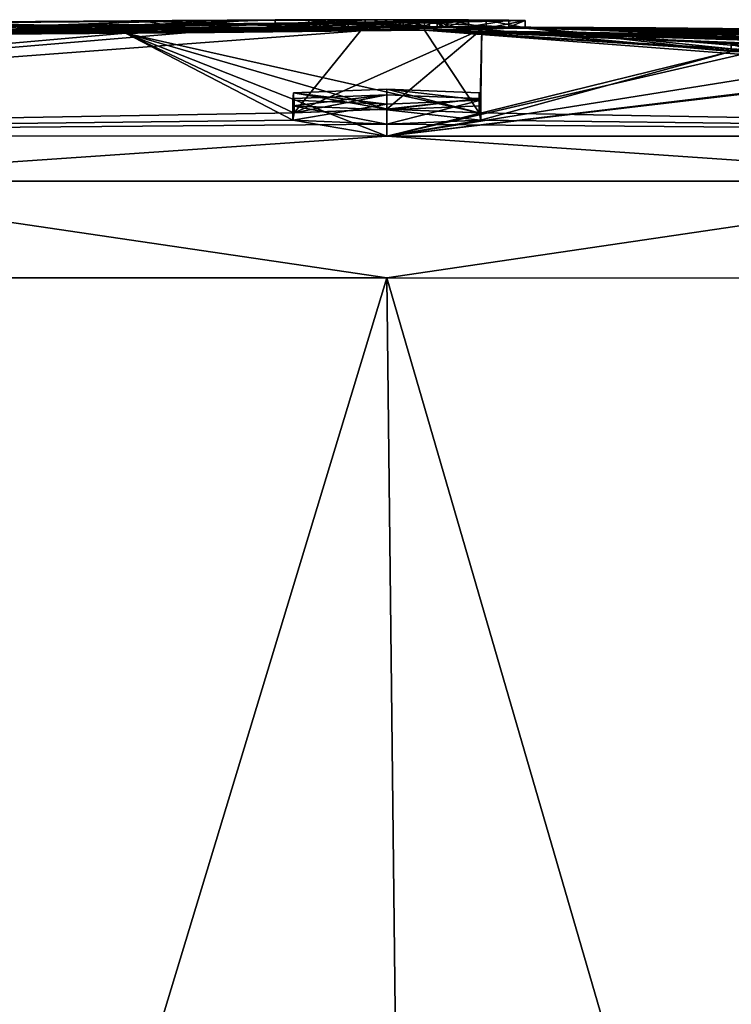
# Model space of a CAD drawing. Header units: millimetres. Extents: x -25 to 160, y -178 to 143.
# Tile 8 of 256: x -2.61 to 2.35, y 136.2 to 143.06. Entities that reach past the tile are written whole.
import ezdxf

# ---------------------------------------------------------------- set-up
doc = ezdxf.new("R2010")
doc.units = ezdxf.units.MM
doc.header["$LTSCALE"] = 101.851852
for name, color, linetype in [('1023', 7, 'CONTINUOUS'), ('1026', 7, 'CONTINUOUS'), ('1027', 7, 'CONTINUOUS'), ('1032', 7, 'CONTINUOUS'), ('1033', 7, 'CONTINUOUS'), ('912', 7, 'CONTINUOUS'), ('913', 7, 'CONTINUOUS'), ('914', 7, 'CONTINUOUS'), ('915', 7, 'CONTINUOUS'), ('923', 7, 'CONTINUOUS'), ('924', 7, 'CONTINUOUS'), ('925', 7, 'CONTINUOUS'), ('926', 7, 'CONTINUOUS'), ('927', 7, 'CONTINUOUS'), ('928', 7, 'CONTINUOUS'), ('953', 7, 'CONTINUOUS'), ('955', 7, 'CONTINUOUS'), ('957', 7, 'CONTINUOUS'), ('958', 7, 'CONTINUOUS'), ('959', 7, 'CONTINUOUS'), ('960', 7, 'CONTINUOUS')]:
    doc.layers.add(name, color=color, linetype=linetype)

msp = doc.modelspace()

# ---------------------------------------------------------------- linework, layer by layer
at = {"layer": '1023', "color": 7, "linetype": 'CONTINUOUS'}
for points in [[(2.3514, 142.8383, -9.11), (2.4904, 142.8418, -8.972), (2.3514, 142.8883, -9.11), (2.3514, 142.8383, -9.11)], [(2.4904, 142.8821, -9.25), (2.3514, 142.8383, -9.11), (2.3514, 142.8883, -9.11), (2.4904, 142.8821, -9.25)], [(2.4904, 142.832, -9.25), (2.3514, 142.8383, -9.11), (2.4904, 142.8821, -9.25), (2.4904, 142.832, -9.25)]]:
    msp.add_3dface(points, dxfattribs=at)
at = {"layer": '1026', "color": 7, "linetype": 'CONTINUOUS', "true_color": 0x282828}
for points in [[(-1.8689, 143.0151, 4.4312), (-1.4722, 143.0272, 3.8284), (-2.4928, 143.0193, 3.8537), (-1.8689, 143.0151, 4.4312)], [(-1.8689, 143.0151, 4.4312), (0.2134, 143.0369, 3.393), (-1.4722, 143.0272, 3.8284), (-1.8689, 143.0151, 4.4312)], [(0.2134, 143.0369, 3.393), (-0.1883, 143.0415, 3.0316), (-1.4722, 143.0272, 3.8284), (0.2134, 143.0369, 3.393)], [(0.2134, 143.0369, 3.393), (0.3028, 143.0507, 2.0706), (-0.1883, 143.0415, 3.0316), (0.2134, 143.0369, 3.393)], [(-0.1286, 143.0592), (-0.0557, 143.0591, 0.0995), (-0.0486, 143.0592), (-0.1286, 143.0592)], [(-0.0557, 143.0591, 0.0995), (0.0067, 143.0591, 0.1939), (-0.0486, 143.0592), (-0.0557, 143.0591, 0.0995)], [(-0.0486, 143.0592), (0.2358, 143.0588), (0.2358, 143.059), (-0.0486, 143.0592)], [(0.9164, 143.0532, 1.4646), (0.8026, 143.0569, 0.6661), (-0.0486, 143.0592), (0.9164, 143.0532, 1.4646)], [(0.0664, 143.059, 0.2943), (0.9164, 143.0532, 1.4646), (-0.0486, 143.0592), (0.0664, 143.059, 0.2943)], [(0.0067, 143.0591, 0.1939), (0.0664, 143.059, 0.2943), (-0.0486, 143.0592), (0.0067, 143.0591, 0.1939)], [(-0.0486, 143.0592), (0.8026, 143.0569, 0.6661), (0.2358, 143.0588), (-0.0486, 143.0592)], [(0.9164, 143.0532, 1.4646), (0.0664, 143.059, 0.2943), (0.2478, 143.058, 0.7008), (0.9164, 143.0532, 1.4646)], [(0.2134, 143.0369, 3.393), (0.9164, 143.0532, 1.4646), (0.3028, 143.0507, 2.0706), (0.2134, 143.0369, 3.393)], [(0.5202, 143.0585), (0.2358, 143.059), (0.2358, 143.0588), (0.5202, 143.0585)], [(0.5202, 143.0585), (0.2358, 143.0588), (0.8026, 143.0569, 0.6661), (0.5202, 143.0585)], [(0.9164, 143.0532, 1.4646), (0.2478, 143.058, 0.7008), (0.3683, 143.0557, 1.2813), (0.9164, 143.0532, 1.4646)], [(0.9164, 143.0532, 1.4646), (0.3683, 143.0557, 1.2813), (0.3028, 143.0507, 2.0706), (0.9164, 143.0532, 1.4646)], [(-4.0702, 143.003, 3.6304), (-1.8689, 143.0151, 4.4312), (-3.4969, 143.0142, 3.4087), (-4.0702, 143.003, 3.6304)], [(-1.8689, 143.0151, 4.4312), (-2.4928, 143.0193, 3.8537), (-3.4969, 143.0142, 3.4087), (-1.8689, 143.0151, 4.4312)]]:
    msp.add_3dface(points, dxfattribs=at)
at = {"layer": '1027', "color": 7, "linetype": 'CONTINUOUS', "true_color": 0x282828}
for points in [[(-1.543, 143.0534, -0.8869), (-3.5281, 143.0338, -1.0777), (-3.6252, 143.0338, -0.7078), (-1.543, 143.0534, -0.8869)], [(-3.2566, 143.0388, -0.611), (-1.543, 143.0534, -0.8869), (-3.6252, 143.0338, -0.7078), (-3.2566, 143.0388, -0.611)], [(-1.4947, 143.0513, -1.4278), (-3.5281, 143.0338, -1.0777), (-0.5913, 143.0582, -0.4558), (-1.4947, 143.0513, -1.4278)], [(-3.5281, 143.0338, -1.0777), (-1.543, 143.0534, -0.8869), (-0.5913, 143.0582, -0.4558), (-3.5281, 143.0338, -1.0777)], [(-3.0094, 143.0391, 1.3157), (-1.7338, 143.0497, 1.4627), (-0.8256, 143.0573, 0.611), (-3.0094, 143.0391, 1.3157)], [(-3.0094, 143.0391, 1.3157), (-0.8256, 143.0573, 0.611), (-2.832, 143.0432, 0.8057), (-3.0094, 143.0391, 1.3157)], [(-0.1474, 143.0321, -3.7505), (-2.5734, 143.01, -4.388), (-0.4937, 143.0374, -3.3361), (-0.1474, 143.0321, -3.7505)], [(-2.5734, 143.01, -4.388), (-2.4775, 143.0194, -3.8565), (-0.4937, 143.0374, -3.3361), (-2.5734, 143.01, -4.388)], [(-1.7338, 143.0497, 1.4627), (-0.5541, 143.0565, 1.0777), (-0.4572, 143.0579, 0.7073), (-1.7338, 143.0497, 1.4627)], [(-0.8256, 143.0573, 0.611), (-1.7338, 143.0497, 1.4627), (-0.4572, 143.0579, 0.7073), (-0.8256, 143.0573, 0.611)], [(-0.1992, 143.0578, -0.8352), (-1.4947, 143.0513, -1.4278), (-0.0486, 143.0592), (-0.1992, 143.0578, -0.8352)], [(-1.4947, 143.0513, -1.4278), (-0.5913, 143.0582, -0.4558), (-0.0486, 143.0592), (-1.4947, 143.0513, -1.4278)], [(-0.5913, 143.0582, -0.4558), (-0.318, 143.059, -0.2169), (-0.0486, 143.0592), (-0.5913, 143.0582, -0.4558)], [(0.3764, 143.0546, -1.4788), (-0.1474, 143.0321, -3.7505), (-0.4937, 143.0374, -3.3361), (0.3764, 143.0546, -1.4788)], [(-0.318, 143.059, -0.2169), (-0.1286, 143.0592), (-0.0486, 143.0592), (-0.318, 143.059, -0.2169)], [(0.0787, 143.0585, -0.5835), (-0.1992, 143.0578, -0.8352), (-0.0486, 143.0592), (0.0787, 143.0585, -0.5835)], [(0.9164, 143.0531, -1.4788), (-0.1474, 143.0321, -3.7505), (0.6427, 143.0554, -1.2088), (0.9164, 143.0531, -1.4788)], [(-0.1474, 143.0321, -3.7505), (0.3764, 143.0546, -1.4788), (0.6427, 143.0554, -1.2088), (-0.1474, 143.0321, -3.7505)], [(0.318, 143.0587, -0.3049), (0.0787, 143.0585, -0.5835), (-0.0486, 143.0592), (0.318, 143.0587, -0.3049)], [(0.318, 143.0587, -0.3049), (-0.0486, 143.0592), (0.2358, 143.059), (0.318, 143.0587, -0.3049)], [(0.5202, 143.0585), (0.318, 143.0587, -0.3049), (0.2358, 143.059), (0.5202, 143.0585)], [(-2.5734, 143.01, -4.388), (-4.6164, 143.0028, -2.933), (-2.4775, 143.0194, -3.8565), (-2.5734, 143.01, -4.388)], [(-4.6164, 143.0028, -2.933), (-4.1472, 143.0134, -2.6656), (-2.4775, 143.0194, -3.8565), (-4.6164, 143.0028, -2.933)]]:
    msp.add_3dface(points, dxfattribs=at)
at = {"layer": '1032', "color": 7, "linetype": 'CONTINUOUS'}
for points in [[(-0.0487, 142.2492, 19.8648), (-9.981, 142.2497, 17.2034), (-4.6146, 141.9351, 20.0046), (-0.0487, 142.2492, 19.8648)], [(4.5173, 141.9346, 20.0046), (-0.0487, 142.2492, 19.8648), (-4.6146, 141.9351, 20.0046), (4.5173, 141.9346, 20.0046)], [(9.8837, 142.2486, 17.2034), (-0.0487, 142.2492, 19.8648), (4.5173, 141.9346, 20.0046), (9.8837, 142.2486, 17.2034)], [(-10.4429, 141.2614, 18.0033), (-0.0487, 141.2608, 20.7884), (-4.6146, 141.9351, 20.0046), (-10.4429, 141.2614, 18.0033)], [(-0.0487, 141.2608, 20.7884), (4.5173, 141.9346, 20.0046), (-4.6146, 141.9351, 20.0046), (-0.0487, 141.2608, 20.7884)], [(-0.0487, 141.2608, 20.7884), (10.3455, 141.2603, 18.0033), (4.5173, 141.9346, 20.0046), (-0.0487, 141.2608, 20.7884)]]:
    msp.add_3dface(points, dxfattribs=at)
at = {"layer": '1033', "color": 7, "linetype": 'CONTINUOUS'}
for points in [[(-9.981, 142.2497, -17.2034), (-0.0486, 142.2492, -19.8648), (-4.6146, 141.9351, -20.0046), (-9.981, 142.2497, -17.2034)], [(-4.6146, 141.9351, -20.0046), (-0.0486, 142.2492, -19.8648), (4.5173, 141.9346, -20.0046), (-4.6146, 141.9351, -20.0046)], [(-0.0486, 142.2492, -19.8648), (9.8838, 142.2486, -17.2034), (4.5173, 141.9346, -20.0046), (-0.0486, 142.2492, -19.8648)], [(-0.0487, 141.2608, -20.7884), (-10.4429, 141.2614, -18.0033), (-4.6146, 141.9351, -20.0046), (-0.0487, 141.2608, -20.7884)], [(-0.0487, 141.2608, -20.7884), (-4.6146, 141.9351, -20.0046), (4.5173, 141.9346, -20.0046), (-0.0487, 141.2608, -20.7884)], [(10.3455, 141.2603, -18.0033), (-0.0487, 141.2608, -20.7884), (4.5173, 141.9346, -20.0046), (10.3455, 141.2603, -18.0033)]]:
    msp.add_3dface(points, dxfattribs=at)
at = {"layer": '912', "color": 7, "linetype": 'CONTINUOUS'}
for points in [[(-10.4429, 141.2614, 18.0033), (-6.6777, 119.4218, 19.9045), (-0.0487, 141.2608, 20.7884), (-10.4429, 141.2614, 18.0033)], [(-0.0487, 141.2608, 20.7884), (-6.6777, 119.4218, 19.9045), (0.2216, 117.5882, 20.9932), (-0.0487, 141.2608, 20.7884)], [(10.3455, 141.2603, 18.0033), (-0.0487, 141.2608, 20.7884), (7.0075, 117.008, 19.7785), (10.3455, 141.2603, 18.0033)], [(7.0075, 117.008, 19.7785), (-0.0487, 141.2608, 20.7884), (0.2216, 117.5882, 20.9932), (7.0075, 117.008, 19.7785)]]:
    msp.add_3dface(points, dxfattribs=at)
at = {"layer": '913', "color": 7, "linetype": 'CONTINUOUS'}
for points in [[(-9.981, 142.2497, 17.2034), (-0.0487, 142.2492, 19.8648), (-1.8689, 142.9651, 4.4312), (-9.981, 142.2497, 17.2034)], [(-4.0702, 142.9529, 3.6304), (-9.981, 142.2497, 17.2034), (-1.8689, 142.9651, 4.4312), (-4.0702, 142.9529, 3.6304)], [(-3.9536, 142.9801), (-2.5454, 142.9958, 0.8856), (-2.0412, 143.0016), (-3.9536, 142.9801)], [(-1.4785, 143.0014, 1.4247), (-2.6374, 142.9926, 1.418), (-3.4969, 142.9641, 3.4088), (-1.4785, 143.0014, 1.4247)], [(-2.4927, 142.9693, 3.8537), (-1.4785, 143.0014, 1.4247), (-3.4969, 142.9641, 3.4088), (-2.4927, 142.9693, 3.8537)], [(-2.5454, 142.9958, 0.8856), (-0.8256, 143.0073, 0.611), (-0.1286, 143.0092), (-2.5454, 142.9958, 0.8856)], [(-2.0412, 143.0016), (-2.5454, 142.9958, 0.8856), (-0.1286, 143.0092), (-2.0412, 143.0016)], [(-0.5541, 143.0065, 1.0777), (-1.4785, 143.0014, 1.4247), (-2.4927, 142.9693, 3.8537), (-0.5541, 143.0065, 1.0777)], [(-1.4722, 142.9771, 3.8284), (-0.5541, 143.0065, 1.0777), (-2.4927, 142.9693, 3.8537), (-1.4722, 142.9771, 3.8284)], [(-1.8689, 142.9651, 4.4312), (0.5952, 142.4109, 17.6153), (0.2134, 142.9869, 3.393), (-1.8689, 142.9651, 4.4312)], [(-0.6976, 142.4104, 17.624), (-0.0486, 142.4363, 17.25), (-1.8689, 142.9651, 4.4312), (-0.6976, 142.4104, 17.624)], [(-0.0486, 142.4363, 17.25), (0.5952, 142.4109, 17.6153), (-1.8689, 142.9651, 4.4312), (-0.0486, 142.4363, 17.25)], [(-0.7023, 142.3588, 18.3678), (-0.6976, 142.4104, 17.624), (-1.8689, 142.9651, 4.4312), (-0.7023, 142.3588, 18.3678)], [(-0.0487, 142.2492, 19.8648), (-0.7023, 142.3588, 18.3678), (-1.8689, 142.9651, 4.4312), (-0.0487, 142.2492, 19.8648)], [(-0.0729, 143.0092, 0.0751), (-0.5541, 143.0065, 1.0777), (-1.4722, 142.9771, 3.8284), (-0.0729, 143.0092, 0.0751)], [(-0.1883, 142.9915, 3.0316), (-0.0729, 143.0092, 0.0751), (-1.4722, 142.9771, 3.8284), (-0.1883, 142.9915, 3.0316)], [(-0.8256, 143.0073, 0.611), (-0.4573, 143.0079, 0.7073), (-0.1286, 143.0092), (-0.8256, 143.0073, 0.611)], [(-0.4573, 143.0079, 0.7073), (-0.5541, 143.0065, 1.0777), (-0.0729, 143.0092, 0.0751), (-0.4573, 143.0079, 0.7073)], [(-0.1286, 143.0092), (-0.4573, 143.0079, 0.7073), (-0.0729, 143.0092, 0.0751), (-0.1286, 143.0092)], [(0.3028, 143.0007, 2.0706), (-0.0729, 143.0092, 0.0751), (-0.1883, 142.9915, 3.0316), (0.3028, 143.0007, 2.0706)], [(-0.0238, 143.0091, 0.1465), (-0.0729, 143.0092, 0.0751), (0.3028, 143.0007, 2.0706), (-0.0238, 143.0091, 0.1465)], [(0.0216, 143.0091, 0.218), (-0.0238, 143.0091, 0.1465), (0.3683, 143.0057, 1.2813), (0.0216, 143.0091, 0.218)], [(0.3683, 143.0057, 1.2813), (-0.0238, 143.0091, 0.1465), (0.3028, 143.0007, 2.0706), (0.3683, 143.0057, 1.2813)], [(0.0664, 143.009, 0.2943), (0.0216, 143.0091, 0.218), (0.2478, 143.008, 0.7008), (0.0664, 143.009, 0.2943)], [(0.2478, 143.008, 0.7008), (0.0216, 143.0091, 0.218), (0.3683, 143.0057, 1.2813), (0.2478, 143.008, 0.7008)], [(0.9164, 143.0032, 1.4646), (0.2134, 142.9869, 3.393), (3.1129, 142.9455, 4.7985), (0.9164, 143.0032, 1.4646)], [(0.5952, 142.4109, 17.6153), (9.8837, 142.2486, 17.2034), (0.2134, 142.9869, 3.393), (0.5952, 142.4109, 17.6153)], [(0.2134, 142.9869, 3.393), (9.8837, 142.2486, 17.2034), (2.4759, 142.8373, 9.1055), (0.2134, 142.9869, 3.393)], [(3.1129, 142.9455, 4.7985), (0.2134, 142.9869, 3.393), (3.18, 142.9392, 5.0831), (3.1129, 142.9455, 4.7985)], [(3.18, 142.9392, 5.0831), (0.2134, 142.9869, 3.393), (3.2713, 142.9243, 5.7458), (3.18, 142.9392, 5.0831)], [(3.2713, 142.9243, 5.7458), (0.2134, 142.9869, 3.393), (3.1265, 142.921, 5.9701), (3.2713, 142.9243, 5.7458)], [(3.1265, 142.921, 5.9701), (0.2134, 142.9869, 3.393), (3.0914, 142.9159, 6.2079), (3.1265, 142.921, 5.9701)], [(3.0914, 142.9159, 6.2079), (0.2134, 142.9869, 3.393), (3.2201, 142.9043, 6.6133), (3.0914, 142.9159, 6.2079)], [(3.2201, 142.9043, 6.6133), (0.2134, 142.9869, 3.393), (3.5196, 142.8833, 7.252), (3.2201, 142.9043, 6.6133)], [(3.5196, 142.8833, 7.252), (0.2134, 142.9869, 3.393), (2.4904, 142.8955, 7.252), (3.5196, 142.8833, 7.252)], [(2.4904, 142.8955, 7.252), (0.2134, 142.9869, 3.393), (2.3514, 142.8929, 7.3898), (2.4904, 142.8955, 7.252)], [(2.3514, 142.8929, 7.3898), (0.2134, 142.9869, 3.393), (2.6194, 142.8408, 8.963), (2.3514, 142.8929, 7.3898)], [(2.6194, 142.8408, 8.963), (0.2134, 142.9869, 3.393), (2.4759, 142.8373, 9.1055), (2.6194, 142.8408, 8.963)], [(1.8264, 143.0023), (0.5202, 143.0085), (0.8026, 143.0069, 0.6661), (1.8264, 143.0023)], [(2.6119, 142.9932, 1.0632), (2.6888, 142.9926, 1.0137), (0.8026, 143.0069, 0.6661), (2.6119, 142.9932, 1.0632)], [(2.6888, 142.9926, 1.0137), (2.8004, 142.9926, 0.659), (0.8026, 143.0069, 0.6661), (2.6888, 142.9926, 1.0137)], [(2.5551, 142.9934, 1.151), (2.6119, 142.9932, 1.0632), (0.8026, 143.0069, 0.6661), (2.5551, 142.9934, 1.151)], [(2.5246, 142.9934, 1.2209), (2.5551, 142.9934, 1.151), (0.8026, 143.0069, 0.6661), (2.5246, 142.9934, 1.2209)], [(2.4951, 142.9933, 1.2977), (2.5246, 142.9934, 1.2209), (0.8026, 143.0069, 0.6661), (2.4951, 142.9933, 1.2977)], [(2.4704, 142.9931, 1.3828), (2.4951, 142.9933, 1.2977), (0.8026, 143.0069, 0.6661), (2.4704, 142.9931, 1.3828)], [(2.4524, 142.9928, 1.4772), (2.4704, 142.9931, 1.3828), (0.8026, 143.0069, 0.6661), (2.4524, 142.9928, 1.4772)], [(2.4426, 142.9923, 1.5811), (2.4524, 142.9928, 1.4772), (0.8026, 143.0069, 0.6661), (2.4426, 142.9923, 1.5811)], [(2.4421, 142.9916, 1.6941), (2.4426, 142.9923, 1.5811), (0.8026, 143.0069, 0.6661), (2.4421, 142.9916, 1.6941)], [(2.4494, 142.991, 1.7766), (2.4421, 142.9916, 1.6941), (0.8026, 143.0069, 0.6661), (2.4494, 142.991, 1.7766)], [(2.4646, 142.9902, 1.8578), (2.4494, 142.991, 1.7766), (0.8026, 143.0069, 0.6661), (2.4646, 142.9902, 1.8578)], [(2.4881, 142.9894, 1.9383), (2.4646, 142.9902, 1.8578), (0.8026, 143.0069, 0.6661), (2.4881, 142.9894, 1.9383)], [(2.5208, 142.9885, 2.0155), (2.4881, 142.9894, 1.9383), (0.8026, 143.0069, 0.6661), (2.5208, 142.9885, 2.0155)], [(2.5634, 142.9875, 2.0888), (2.5208, 142.9885, 2.0155), (0.8026, 143.0069, 0.6661), (2.5634, 142.9875, 2.0888)], [(0.9164, 143.0032, 1.4646), (2.5634, 142.9875, 2.0888), (0.8026, 143.0069, 0.6661), (0.9164, 143.0032, 1.4646)], [(3.1324, 142.9895, -0.007), (1.8264, 143.0023), (0.8026, 143.0069, 0.6661), (3.1324, 142.9895, -0.007)], [(2.8004, 142.9931, 0.381), (3.1324, 142.9895, -0.007), (0.8026, 143.0069, 0.6661), (2.8004, 142.9931, 0.381)], [(2.6614, 142.9944, 0.5199), (2.8004, 142.9931, 0.381), (0.8026, 143.0069, 0.6661), (2.6614, 142.9944, 0.5199)], [(2.8004, 142.9926, 0.659), (2.6614, 142.9944, 0.5199), (0.8026, 143.0069, 0.6661), (2.8004, 142.9926, 0.659)], [(2.6139, 142.9865, 2.1544), (2.5634, 142.9875, 2.0888), (0.9164, 143.0032, 1.4646), (2.6139, 142.9865, 2.1544)], [(2.6731, 142.9854, 2.2116), (2.6139, 142.9865, 2.1544), (0.9164, 143.0032, 1.4646), (2.6731, 142.9854, 2.2116)], [(2.6731, 142.9854, 2.2116), (0.9164, 143.0032, 1.4646), (3.3483, 142.9641, 3.434), (2.6731, 142.9854, 2.2116)], [(3.3483, 142.9641, 3.434), (0.9164, 143.0032, 1.4646), (2.4904, 142.9739, 3.434), (3.3483, 142.9641, 3.434)], [(2.4904, 142.9739, 3.434), (0.9164, 143.0032, 1.4646), (2.3514, 142.9734, 3.5711), (2.4904, 142.9739, 3.434)], [(2.3514, 142.9734, 3.5711), (0.9164, 143.0032, 1.4646), (3.1129, 142.9455, 4.7985), (2.3514, 142.9734, 3.5711)], [(0.5952, 142.4109, 17.6153), (0.6058, 142.3588, 18.3664), (9.8837, 142.2486, 17.2034), (0.5952, 142.4109, 17.6153)], [(-0.0486, 142.3322, 18.75), (-0.7023, 142.3588, 18.3678), (-0.0487, 142.2492, 19.8648), (-0.0486, 142.3322, 18.75)], [(0.6058, 142.3588, 18.3664), (-0.0486, 142.3322, 18.75), (9.8837, 142.2486, 17.2034), (0.6058, 142.3588, 18.3664)], [(9.8837, 142.2486, 17.2034), (-0.0486, 142.3322, 18.75), (-0.0487, 142.2492, 19.8648), (9.8837, 142.2486, 17.2034)]]:
    msp.add_3dface(points, dxfattribs=at)
at = {"layer": '914', "color": 7, "linetype": 'CONTINUOUS'}
for points in [[(-0.0487, 141.2608, -20.7884), (-6.6777, 119.4218, -19.9045), (-10.4429, 141.2614, -18.0033), (-0.0487, 141.2608, -20.7884)], [(0.2213, 117.5882, -20.9932), (-6.6777, 119.4218, -19.9045), (-0.0487, 141.2608, -20.7884), (0.2213, 117.5882, -20.9932)], [(10.3455, 141.2603, -18.0033), (0.2213, 117.5882, -20.9932), (-0.0487, 141.2608, -20.7884), (10.3455, 141.2603, -18.0033)], [(7.0075, 117.008, -19.7785), (0.2213, 117.5882, -20.9932), (10.3455, 141.2603, -18.0033), (7.0075, 117.008, -19.7785)]]:
    msp.add_3dface(points, dxfattribs=at)
at = {"layer": '915', "color": 7, "linetype": 'CONTINUOUS'}
for points in [[(-0.2326, 142.9811, -3.8188), (-0.6925, 142.4109, -17.6153), (-9.981, 142.2497, -17.2034), (-0.2326, 142.9811, -3.8188)], [(-1.4495, 142.9686, -4.3765), (-0.2326, 142.9811, -3.8188), (-9.981, 142.2497, -17.2034), (-1.4495, 142.9686, -4.3765)], [(-2.7893, 142.9586, -4.3401), (-1.4495, 142.9686, -4.3765), (-9.981, 142.2497, -17.2034), (-2.7893, 142.9586, -4.3401)], [(-3.5281, 142.9838, -1.0777), (-1.4948, 143.0013, -1.4278), (-4.3564, 142.9646, -2.1744), (-3.5281, 142.9838, -1.0777)], [(-4.3564, 142.9646, -2.1744), (-1.4948, 143.0013, -1.4278), (-3.7813, 142.9634, -3.1569), (-4.3564, 142.9646, -2.1744)], [(-3.9536, 142.9801), (-2.0412, 143.0016), (-0.318, 143.009, -0.2169), (-3.9536, 142.9801)], [(-3.2566, 142.9888, -0.611), (-3.9536, 142.9801), (-0.318, 143.009, -0.2169), (-3.2566, 142.9888, -0.611)], [(-3.7813, 142.9634, -3.1569), (-1.4948, 143.0013, -1.4278), (-2.8211, 142.9672, -3.767), (-3.7813, 142.9634, -3.1569)], [(-1.543, 143.0034, -0.8869), (-3.2566, 142.9888, -0.611), (-0.318, 143.009, -0.2169), (-1.543, 143.0034, -0.8869)], [(-1.4948, 143.0013, -1.4278), (-0.7522, 143.0056, -1.1831), (-2.8211, 142.9672, -3.767), (-1.4948, 143.0013, -1.4278)], [(-2.8211, 142.9672, -3.767), (-0.7522, 143.0056, -1.1831), (-1.6889, 142.9753, -3.8705), (-2.8211, 142.9672, -3.767)], [(-2.0412, 143.0016), (-0.1286, 143.0092), (-0.318, 143.009, -0.2169), (-2.0412, 143.0016)], [(-0.7522, 143.0056, -1.1831), (-0.1992, 143.0078, -0.8352), (-1.6889, 142.9753, -3.8705), (-0.7522, 143.0056, -1.1831)], [(-1.6889, 142.9753, -3.8705), (-0.1992, 143.0078, -0.8352), (-0.6344, 142.9857, -3.4448), (-1.6889, 142.9753, -3.8705)], [(-0.5913, 143.0082, -0.4558), (-1.543, 143.0034, -0.8869), (-0.318, 143.009, -0.2169), (-0.5913, 143.0082, -0.4558)], [(-0.0486, 142.4363, -17.25), (-0.6925, 142.4109, -17.6153), (0.6139, 142.9934, -2.7818), (-0.0486, 142.4363, -17.25)], [(0.6139, 142.9934, -2.7818), (-0.6925, 142.4109, -17.6153), (-0.2326, 142.9811, -3.8188), (0.6139, 142.9934, -2.7818)], [(-0.1992, 143.0078, -0.8352), (0.0147, 143.0084, -0.6474), (-0.6344, 142.9857, -3.4448), (-0.1992, 143.0078, -0.8352)], [(-0.6344, 142.9857, -3.4448), (0.0147, 143.0084, -0.6474), (0.1089, 142.9963, -2.5842), (-0.6344, 142.9857, -3.4448)], [(0.6003, 142.4103, -17.624), (-0.0486, 142.4363, -17.25), (0.6139, 142.9934, -2.7818), (0.6003, 142.4103, -17.624)], [(0.0147, 143.0084, -0.6474), (0.2024, 143.0086, -0.4482), (0.3764, 143.0046, -1.4788), (0.0147, 143.0084, -0.6474)], [(0.1089, 142.9963, -2.5842), (0.0147, 143.0084, -0.6474), (0.3764, 143.0046, -1.4788), (0.1089, 142.9963, -2.5842)], [(0.2024, 143.0086, -0.4482), (0.3722, 143.0087, -0.2309), (0.6427, 143.0054, -1.2088), (0.2024, 143.0086, -0.4482)], [(0.3764, 143.0046, -1.4788), (0.2024, 143.0086, -0.4482), (0.6427, 143.0054, -1.2088), (0.3764, 143.0046, -1.4788)], [(0.3722, 143.0087, -0.2309), (0.5202, 143.0085), (3.3259, 142.9825, -1.5461), (0.3722, 143.0087, -0.2309)], [(3.1021, 142.9752, -2.7644), (3.2745, 142.9681, -3.1987), (0.3722, 143.0087, -0.2309), (3.1021, 142.9752, -2.7644)], [(0.3722, 143.0087, -0.2309), (3.2745, 142.9681, -3.1987), (3.4515, 142.9584, -3.7474), (0.3722, 143.0087, -0.2309)], [(3.1492, 142.9772, -2.5122), (3.1021, 142.9752, -2.7644), (0.3722, 143.0087, -0.2309), (3.1492, 142.9772, -2.5122)], [(3.1914, 142.9791, -2.2399), (3.1492, 142.9772, -2.5122), (0.3722, 143.0087, -0.2309), (3.1914, 142.9791, -2.2399)], [(3.1163, 142.9812, -2.1092), (3.1914, 142.9791, -2.2399), (0.3722, 143.0087, -0.2309), (3.1163, 142.9812, -2.1092)], [(3.2314, 142.9805, -2.013), (3.1163, 142.9812, -2.1092), (0.3722, 143.0087, -0.2309), (3.2314, 142.9805, -2.013)], [(3.874, 142.9716, -2.013), (3.2314, 142.9805, -2.013), (0.3722, 143.0087, -0.2309), (3.874, 142.9716, -2.013)], [(3.874, 142.9716, -2.013), (0.3722, 143.0087, -0.2309), (3.3259, 142.9825, -1.5461), (3.874, 142.9716, -2.013)], [(0.6427, 143.0054, -1.2088), (0.3722, 143.0087, -0.2309), (0.9164, 143.0031, -1.4788), (0.6427, 143.0054, -1.2088)], [(0.9164, 143.0031, -1.4788), (0.3722, 143.0087, -0.2309), (3.1028, 142.9529, -4.3862), (0.9164, 143.0031, -1.4788)], [(3.1028, 142.9529, -4.3862), (0.3722, 143.0087, -0.2309), (3.1664, 142.9581, -4.015), (3.1028, 142.9529, -4.3862)], [(3.1664, 142.9581, -4.015), (0.3722, 143.0087, -0.2309), (3.4515, 142.9584, -3.7474), (3.1664, 142.9581, -4.015)], [(0.5202, 143.0085), (1.8264, 143.0023), (3.1609, 142.9892, -0.0765), (0.5202, 143.0085)], [(3.2314, 142.9883, -0.106), (0.5202, 143.0085), (3.1609, 142.9892, -0.0765), (3.2314, 142.9883, -0.106)], [(0.5202, 143.0085), (3.2314, 142.9883, -0.106), (4.2715, 142.9728, -0.3635), (0.5202, 143.0085)], [(3.3259, 142.9825, -1.5461), (0.5202, 143.0085), (3.1273, 142.9865, -1.2671), (3.3259, 142.9825, -1.5461)], [(3.1273, 142.9865, -1.2671), (0.5202, 143.0085), (3.1133, 142.9882, -0.9083), (3.1273, 142.9865, -1.2671)], [(3.1133, 142.9882, -0.9083), (0.5202, 143.0085), (3.1802, 142.9882, -0.6254), (3.1133, 142.9882, -0.9083)], [(3.1802, 142.9882, -0.6254), (0.5202, 143.0085), (3.3251, 142.9867, -0.4679), (3.1802, 142.9882, -0.6254)], [(3.3251, 142.9867, -0.4679), (0.5202, 143.0085), (4.0115, 142.9769, -0.4142), (3.3251, 142.9867, -0.4679)], [(4.0115, 142.9769, -0.4142), (0.5202, 143.0085), (4.2715, 142.9728, -0.3635), (4.0115, 142.9769, -0.4142)], [(0.605, 142.3587, -18.3678), (0.6003, 142.4103, -17.624), (0.6139, 142.9934, -2.7818), (0.605, 142.3587, -18.3678)], [(0.605, 142.3587, -18.3678), (0.6139, 142.9934, -2.7818), (2.3514, 142.8383, -9.11), (0.605, 142.3587, -18.3678)], [(0.6139, 142.9934, -2.7818), (0.9164, 143.0031, -1.4788), (2.3514, 142.8383, -9.11), (0.6139, 142.9934, -2.7818)], [(2.3514, 142.9525, -4.8592), (0.9164, 143.0031, -1.4788), (2.4904, 142.9537, -4.722), (2.3514, 142.9525, -4.8592)], [(0.9164, 143.0031, -1.4788), (2.3514, 142.9525, -4.8592), (2.8747, 142.8377, -8.972), (0.9164, 143.0031, -1.4788)], [(2.4904, 142.9537, -4.722), (0.9164, 143.0031, -1.4788), (2.8711, 142.9497, -4.722), (2.4904, 142.9537, -4.722)], [(2.8711, 142.9497, -4.722), (0.9164, 143.0031, -1.4788), (3.2584, 142.9451, -4.722), (2.8711, 142.9497, -4.722)], [(3.2584, 142.9451, -4.722), (0.9164, 143.0031, -1.4788), (3.1028, 142.9529, -4.3862), (3.2584, 142.9451, -4.722)], [(2.3514, 142.8383, -9.11), (0.9164, 143.0031, -1.4788), (2.4904, 142.8418, -8.972), (2.3514, 142.8383, -9.11)], [(2.4904, 142.8418, -8.972), (0.9164, 143.0031, -1.4788), (2.8747, 142.8377, -8.972), (2.4904, 142.8418, -8.972)], [(1.8264, 143.0023), (3.1324, 142.9895, -0.007), (3.1609, 142.9892, -0.0765), (1.8264, 143.0023)], [(-0.0486, 142.2492, -19.8648), (0.605, 142.3587, -18.3678), (2.3514, 142.8383, -9.11), (-0.0486, 142.2492, -19.8648)], [(2.4904, 142.832, -9.25), (-0.0486, 142.2492, -19.8648), (2.3514, 142.8383, -9.11), (2.4904, 142.832, -9.25)], [(3.5272, 142.8198, -9.25), (-0.0486, 142.2492, -19.8648), (2.4904, 142.832, -9.25), (3.5272, 142.8198, -9.25)], [(9.8838, 142.2486, -17.2034), (-0.0486, 142.2492, -19.8648), (4.7057, 142.8222, -8.6275), (9.8838, 142.2486, -17.2034)], [(4.7057, 142.8222, -8.6275), (-0.0486, 142.2492, -19.8648), (4.6652, 142.8068, -9.1007), (4.7057, 142.8222, -8.6275)], [(4.5664, 142.8033, -9.25), (-0.0486, 142.2492, -19.8648), (3.5272, 142.8198, -9.25), (4.5664, 142.8033, -9.25)], [(4.6652, 142.8068, -9.1007), (-0.0486, 142.2492, -19.8648), (4.6491, 142.8035, -9.2029), (4.6652, 142.8068, -9.1007)], [(-0.0486, 142.2492, -19.8648), (4.5664, 142.8033, -9.25), (4.6491, 142.8035, -9.2029), (-0.0486, 142.2492, -19.8648)], [(-0.6925, 142.4109, -17.6153), (-0.703, 142.3589, -18.3664), (-9.981, 142.2497, -17.2034), (-0.6925, 142.4109, -17.6153)], [(-0.703, 142.3589, -18.3664), (-0.0486, 142.3322, -18.75), (-9.981, 142.2497, -17.2034), (-0.703, 142.3589, -18.3664)], [(-0.0486, 142.3322, -18.75), (0.605, 142.3587, -18.3678), (-0.0486, 142.2492, -19.8648), (-0.0486, 142.3322, -18.75)], [(-9.981, 142.2497, -17.2034), (-0.0486, 142.3322, -18.75), (-0.0486, 142.2492, -19.8648), (-9.981, 142.2497, -17.2034)]]:
    msp.add_3dface(points, dxfattribs=at)
at = {"layer": '923', "color": 7, "linetype": 'CONTINUOUS'}
for points in [[(-0.0491, 142.5365, -17.25), (-0.0486, 142.4363, -17.25), (0.6001, 142.5106, -17.6237), (-0.0491, 142.5365, -17.25)], [(-0.0486, 142.4363, -17.25), (0.6003, 142.4103, -17.624), (0.6001, 142.5106, -17.6237), (-0.0486, 142.4363, -17.25)], [(0.6001, 142.5106, -17.6237), (0.6003, 142.4103, -17.624), (0.6051, 142.459, -18.3675), (0.6001, 142.5106, -17.6237)], [(0.605, 142.3587, -18.3678), (-0.0486, 142.3322, -18.75), (-0.0482, 142.4325, -18.75), (0.605, 142.3587, -18.3678)], [(0.6051, 142.459, -18.3675), (0.605, 142.3587, -18.3678), (-0.0482, 142.4325, -18.75), (0.6051, 142.459, -18.3675)], [(0.6003, 142.4103, -17.624), (0.605, 142.3587, -18.3678), (0.6051, 142.459, -18.3675), (0.6003, 142.4103, -17.624)]]:
    msp.add_3dface(points, dxfattribs=at)
at = {"layer": '924', "color": 7, "linetype": 'CONTINUOUS'}
for points in [[(-0.703, 142.3589, -18.3664), (-0.6925, 142.4109, -17.6153), (-0.6927, 142.5112, -17.6157), (-0.703, 142.3589, -18.3664)], [(-0.7028, 142.4591, -18.3668), (-0.703, 142.3589, -18.3664), (-0.6927, 142.5112, -17.6157), (-0.7028, 142.4591, -18.3668)], [(-0.6925, 142.4109, -17.6153), (-0.0491, 142.5365, -17.25), (-0.6927, 142.5112, -17.6157), (-0.6925, 142.4109, -17.6153)], [(-0.6925, 142.4109, -17.6153), (-0.0486, 142.4363, -17.25), (-0.0491, 142.5365, -17.25), (-0.6925, 142.4109, -17.6153)], [(-0.0486, 142.3322, -18.75), (-0.703, 142.3589, -18.3664), (-0.7028, 142.4591, -18.3668), (-0.0486, 142.3322, -18.75)], [(-0.0482, 142.4325, -18.75), (-0.0486, 142.3322, -18.75), (-0.7028, 142.4591, -18.3668), (-0.0482, 142.4325, -18.75)]]:
    msp.add_3dface(points, dxfattribs=at)
at = {"layer": '925', "color": 7, "linetype": 'CONTINUOUS', "true_color": 0x0cb8eb}
for points in [[(-0.0491, 142.5365, -17.25), (-0.0482, 142.4325, -18.75), (-0.7028, 142.4591, -18.3668), (-0.0491, 142.5365, -17.25)], [(-0.0491, 142.5365, -17.25), (-0.7028, 142.4591, -18.3668), (-0.6927, 142.5112, -17.6157), (-0.0491, 142.5365, -17.25)], [(-0.0491, 142.5365, -17.25), (0.6001, 142.5106, -17.6237), (-0.0482, 142.4325, -18.75), (-0.0491, 142.5365, -17.25)], [(0.6001, 142.5106, -17.6237), (0.6051, 142.459, -18.3675), (-0.0482, 142.4325, -18.75), (0.6001, 142.5106, -17.6237)]]:
    msp.add_3dface(points, dxfattribs=at)
at = {"layer": '926', "color": 7, "linetype": 'CONTINUOUS'}
for points in [[(0.5952, 142.4109, 17.6153), (-0.0486, 142.4363, 17.25), (-0.0482, 142.5756, 17.25), (0.5952, 142.4109, 17.6153)], [(0.5954, 142.5502, 17.6157), (0.5952, 142.4109, 17.6153), (-0.0482, 142.5756, 17.25), (0.5954, 142.5502, 17.6157)], [(0.6058, 142.3588, 18.3664), (0.5952, 142.4109, 17.6153), (0.5954, 142.5502, 17.6157), (0.6058, 142.3588, 18.3664)], [(0.6056, 142.4982, 18.3668), (0.6058, 142.3588, 18.3664), (0.5954, 142.5502, 17.6157), (0.6056, 142.4982, 18.3668)], [(-0.0491, 142.4716, 18.75), (-0.0486, 142.3322, 18.75), (0.6056, 142.4982, 18.3668), (-0.0491, 142.4716, 18.75)], [(-0.0486, 142.3322, 18.75), (0.6058, 142.3588, 18.3664), (0.6056, 142.4982, 18.3668), (-0.0486, 142.3322, 18.75)]]:
    msp.add_3dface(points, dxfattribs=at)
at = {"layer": '927', "color": 7, "linetype": 'CONTINUOUS'}
for points in [[(-0.6974, 142.5497, 17.6237), (-0.6976, 142.4104, 17.624), (-0.7024, 142.4981, 18.3675), (-0.6974, 142.5497, 17.6237)], [(-0.0486, 142.4363, 17.25), (-0.6976, 142.4104, 17.624), (-0.6974, 142.5497, 17.6237), (-0.0486, 142.4363, 17.25)], [(-0.0482, 142.5756, 17.25), (-0.0486, 142.4363, 17.25), (-0.6974, 142.5497, 17.6237), (-0.0482, 142.5756, 17.25)], [(-0.6976, 142.4104, 17.624), (-0.7023, 142.3588, 18.3678), (-0.7024, 142.4981, 18.3675), (-0.6976, 142.4104, 17.624)], [(-0.7023, 142.3588, 18.3678), (-0.0491, 142.4716, 18.75), (-0.7024, 142.4981, 18.3675), (-0.7023, 142.3588, 18.3678)], [(-0.7023, 142.3588, 18.3678), (-0.0486, 142.3322, 18.75), (-0.0491, 142.4716, 18.75), (-0.7023, 142.3588, 18.3678)]]:
    msp.add_3dface(points, dxfattribs=at)
at = {"layer": '928', "color": 1, "linetype": 'CONTINUOUS'}
for points in [[(-0.0491, 142.4716, 18.75), (-0.6974, 142.5497, 17.6237), (-0.7024, 142.4981, 18.3675), (-0.0491, 142.4716, 18.75)], [(-0.0491, 142.4716, 18.75), (-0.0482, 142.5756, 17.25), (-0.6974, 142.5497, 17.6237), (-0.0491, 142.4716, 18.75)], [(-0.0491, 142.4716, 18.75), (0.6056, 142.4982, 18.3668), (-0.0482, 142.5756, 17.25), (-0.0491, 142.4716, 18.75)], [(0.6056, 142.4982, 18.3668), (0.5954, 142.5502, 17.6157), (-0.0482, 142.5756, 17.25), (0.6056, 142.4982, 18.3668)]]:
    msp.add_3dface(points, dxfattribs=at)
at = {"layer": '953', "color": 7, "linetype": 'CONTINUOUS'}
for points in [[(-1.4948, 143.0013, -1.4278), (-3.5281, 142.9838, -1.0777), (-1.4947, 143.0513, -1.4278), (-1.4948, 143.0013, -1.4278)], [(-1.4947, 143.0513, -1.4278), (-3.5281, 142.9838, -1.0777), (-3.5281, 143.0338, -1.0777), (-1.4947, 143.0513, -1.4278)], [(-1.8689, 143.0151, 4.4312), (0.2134, 142.9869, 3.393), (0.2134, 143.0369, 3.393), (-1.8689, 143.0151, 4.4312)], [(-0.7522, 143.0056, -1.1831), (-1.4948, 143.0013, -1.4278), (-0.1992, 143.0578, -0.8352), (-0.7522, 143.0056, -1.1831)], [(-0.1992, 143.0578, -0.8352), (-1.4948, 143.0013, -1.4278), (-1.4947, 143.0513, -1.4278), (-0.1992, 143.0578, -0.8352)], [(-0.1992, 143.0078, -0.8352), (-0.7522, 143.0056, -1.1831), (-0.1992, 143.0578, -0.8352), (-0.1992, 143.0078, -0.8352)], [(0.0147, 143.0084, -0.6474), (-0.1992, 143.0078, -0.8352), (0.0787, 143.0585, -0.5835), (0.0147, 143.0084, -0.6474)], [(0.0787, 143.0585, -0.5835), (-0.1992, 143.0078, -0.8352), (-0.1992, 143.0578, -0.8352), (0.0787, 143.0585, -0.5835)], [(0.2024, 143.0086, -0.4482), (0.0147, 143.0084, -0.6474), (0.0787, 143.0585, -0.5835), (0.2024, 143.0086, -0.4482)], [(0.318, 143.0587, -0.3049), (0.2024, 143.0086, -0.4482), (0.0787, 143.0585, -0.5835), (0.318, 143.0587, -0.3049)], [(0.3722, 143.0087, -0.2309), (0.2024, 143.0086, -0.4482), (0.318, 143.0587, -0.3049), (0.3722, 143.0087, -0.2309)], [(0.2134, 143.0369, 3.393), (0.9164, 143.0032, 1.4646), (0.9164, 143.0532, 1.4646), (0.2134, 143.0369, 3.393)], [(0.2134, 142.9869, 3.393), (0.9164, 143.0032, 1.4646), (0.2134, 143.0369, 3.393), (0.2134, 142.9869, 3.393)], [(0.5202, 143.0585), (0.3722, 143.0087, -0.2309), (0.318, 143.0587, -0.3049), (0.5202, 143.0585)], [(0.5202, 143.0085), (0.3722, 143.0087, -0.2309), (0.5202, 143.0585), (0.5202, 143.0085)], [(0.5202, 143.0085), (0.5202, 143.0585), (0.8026, 143.0569, 0.6661), (0.5202, 143.0085)], [(0.8026, 143.0069, 0.6661), (0.5202, 143.0085), (0.8026, 143.0569, 0.6661), (0.8026, 143.0069, 0.6661)], [(0.9164, 143.0532, 1.4646), (0.8026, 143.0069, 0.6661), (0.8026, 143.0569, 0.6661), (0.9164, 143.0532, 1.4646)], [(0.9164, 143.0032, 1.4646), (0.8026, 143.0069, 0.6661), (0.9164, 143.0532, 1.4646), (0.9164, 143.0032, 1.4646)], [(-4.0702, 143.003, 3.6304), (-1.8689, 142.9651, 4.4312), (-1.8689, 143.0151, 4.4312), (-4.0702, 143.003, 3.6304)], [(-4.0702, 142.9529, 3.6304), (-1.8689, 142.9651, 4.4312), (-4.0702, 143.003, 3.6304), (-4.0702, 142.9529, 3.6304)], [(-1.8689, 142.9651, 4.4312), (0.2134, 142.9869, 3.393), (-1.8689, 143.0151, 4.4312), (-1.8689, 142.9651, 4.4312)]]:
    msp.add_3dface(points, dxfattribs=at)
at = {"layer": '955', "color": 7, "linetype": 'CONTINUOUS'}
for points in [[(-3.2566, 143.0388, -0.611), (-1.543, 143.0034, -0.8869), (-1.543, 143.0534, -0.8869), (-3.2566, 143.0388, -0.611)], [(-3.2566, 142.9888, -0.611), (-1.543, 143.0034, -0.8869), (-3.2566, 143.0388, -0.611), (-3.2566, 142.9888, -0.611)], [(-1.4722, 143.0272, 3.8284), (-2.4927, 142.9693, 3.8537), (-2.4928, 143.0193, 3.8537), (-1.4722, 143.0272, 3.8284)], [(-1.4722, 142.9771, 3.8284), (-2.4927, 142.9693, 3.8537), (-1.4722, 143.0272, 3.8284), (-1.4722, 142.9771, 3.8284)], [(-1.543, 143.0534, -0.8869), (-0.5913, 143.0082, -0.4558), (-0.5913, 143.0582, -0.4558), (-1.543, 143.0534, -0.8869)], [(-1.543, 143.0034, -0.8869), (-0.5913, 143.0082, -0.4558), (-1.543, 143.0534, -0.8869), (-1.543, 143.0034, -0.8869)], [(-0.1883, 142.9915, 3.0316), (-1.4722, 142.9771, 3.8284), (-0.1883, 143.0415, 3.0316), (-0.1883, 142.9915, 3.0316)], [(-0.1883, 143.0415, 3.0316), (-1.4722, 142.9771, 3.8284), (-1.4722, 143.0272, 3.8284), (-0.1883, 143.0415, 3.0316)], [(-0.5913, 143.0582, -0.4558), (-0.318, 143.009, -0.2169), (-0.318, 143.059, -0.2169), (-0.5913, 143.0582, -0.4558)], [(-0.5913, 143.0082, -0.4558), (-0.318, 143.009, -0.2169), (-0.5913, 143.0582, -0.4558), (-0.5913, 143.0082, -0.4558)], [(-0.318, 143.059, -0.2169), (-0.1286, 143.0092), (-0.1286, 143.0592), (-0.318, 143.059, -0.2169)], [(-0.318, 143.009, -0.2169), (-0.1286, 143.0092), (-0.318, 143.059, -0.2169), (-0.318, 143.009, -0.2169)], [(0.3028, 143.0007, 2.0706), (-0.1883, 142.9915, 3.0316), (0.3028, 143.0507, 2.0706), (0.3028, 143.0007, 2.0706)], [(0.3028, 143.0507, 2.0706), (-0.1883, 142.9915, 3.0316), (-0.1883, 143.0415, 3.0316), (0.3028, 143.0507, 2.0706)], [(-0.1286, 143.0092), (-0.0729, 143.0092, 0.0751), (-0.1286, 143.0592), (-0.1286, 143.0092)], [(-0.1286, 143.0592), (-0.0729, 143.0092, 0.0751), (-0.0557, 143.0591, 0.0995), (-0.1286, 143.0592)], [(-0.0729, 143.0092, 0.0751), (-0.0238, 143.0091, 0.1465), (-0.0557, 143.0591, 0.0995), (-0.0729, 143.0092, 0.0751)], [(-0.0557, 143.0591, 0.0995), (-0.0238, 143.0091, 0.1465), (0.0067, 143.0591, 0.1939), (-0.0557, 143.0591, 0.0995)], [(-0.0238, 143.0091, 0.1465), (0.0216, 143.0091, 0.218), (0.0067, 143.0591, 0.1939), (-0.0238, 143.0091, 0.1465)], [(0.0216, 143.0091, 0.218), (0.0664, 143.009, 0.2943), (0.0067, 143.0591, 0.1939), (0.0216, 143.0091, 0.218)], [(0.0067, 143.0591, 0.1939), (0.0664, 143.009, 0.2943), (0.0664, 143.059, 0.2943), (0.0067, 143.0591, 0.1939)], [(0.0664, 143.009, 0.2943), (0.2478, 143.008, 0.7008), (0.0664, 143.059, 0.2943), (0.0664, 143.009, 0.2943)], [(0.0664, 143.059, 0.2943), (0.2478, 143.008, 0.7008), (0.2478, 143.058, 0.7008), (0.0664, 143.059, 0.2943)], [(0.2478, 143.008, 0.7008), (0.3683, 143.0057, 1.2813), (0.2478, 143.058, 0.7008), (0.2478, 143.008, 0.7008)], [(0.2478, 143.058, 0.7008), (0.3683, 143.0057, 1.2813), (0.3683, 143.0557, 1.2813), (0.2478, 143.058, 0.7008)], [(0.3683, 143.0057, 1.2813), (0.3028, 143.0007, 2.0706), (0.3683, 143.0557, 1.2813), (0.3683, 143.0057, 1.2813)], [(0.3683, 143.0557, 1.2813), (0.3028, 143.0007, 2.0706), (0.3028, 143.0507, 2.0706), (0.3683, 143.0557, 1.2813)], [(-2.4927, 142.9693, 3.8537), (-3.4969, 142.9641, 3.4088), (-2.4928, 143.0193, 3.8537), (-2.4927, 142.9693, 3.8537)], [(-2.4928, 143.0193, 3.8537), (-3.4969, 142.9641, 3.4088), (-3.4969, 143.0142, 3.4087), (-2.4928, 143.0193, 3.8537)]]:
    msp.add_3dface(points, dxfattribs=at)
at = {"layer": '957', "color": 7, "linetype": 'CONTINUOUS'}
for points in [[(-3.0094, 143.0391, 1.3157), (-2.6374, 142.9926, 1.418), (-1.7338, 143.0497, 1.4627), (-3.0094, 143.0391, 1.3157)], [(-2.6374, 142.9926, 1.418), (-1.4785, 143.0014, 1.4247), (-1.7338, 143.0497, 1.4627), (-2.6374, 142.9926, 1.418)], [(-0.1474, 143.0321, -3.7505), (-1.4495, 142.9686, -4.3765), (-2.5734, 143.01, -4.388), (-0.1474, 143.0321, -3.7505)], [(-1.7338, 143.0497, 1.4627), (-0.5541, 143.0065, 1.0777), (-0.5541, 143.0565, 1.0777), (-1.7338, 143.0497, 1.4627)], [(-1.4785, 143.0014, 1.4247), (-0.5541, 143.0065, 1.0777), (-1.7338, 143.0497, 1.4627), (-1.4785, 143.0014, 1.4247)], [(-0.2326, 142.9811, -3.8188), (-1.4495, 142.9686, -4.3765), (-0.1474, 143.0321, -3.7505), (-0.2326, 142.9811, -3.8188)], [(0.6139, 142.9934, -2.7818), (-0.2326, 142.9811, -3.8188), (-0.1474, 143.0321, -3.7505), (0.6139, 142.9934, -2.7818)], [(0.9164, 143.0531, -1.4788), (0.6139, 142.9934, -2.7818), (-0.1474, 143.0321, -3.7505), (0.9164, 143.0531, -1.4788)], [(0.9164, 143.0031, -1.4788), (0.6139, 142.9934, -2.7818), (0.9164, 143.0531, -1.4788), (0.9164, 143.0031, -1.4788)], [(-2.5734, 143.01, -4.388), (-3.9825, 142.9532, -3.7098), (-4.6164, 143.0028, -2.933), (-2.5734, 143.01, -4.388)], [(-2.7893, 142.9586, -4.3401), (-3.9825, 142.9532, -3.7098), (-2.5734, 143.01, -4.388), (-2.7893, 142.9586, -4.3401)], [(-1.4495, 142.9686, -4.3765), (-2.7893, 142.9586, -4.3401), (-2.5734, 143.01, -4.388), (-1.4495, 142.9686, -4.3765)]]:
    msp.add_3dface(points, dxfattribs=at)
at = {"layer": '958', "color": 7, "linetype": 'CONTINUOUS'}
for points in [[(0.3764, 143.0546, -1.4788), (0.6427, 143.0054, -1.2088), (0.6427, 143.0554, -1.2088), (0.3764, 143.0546, -1.4788)], [(0.3764, 143.0046, -1.4788), (0.6427, 143.0054, -1.2088), (0.3764, 143.0546, -1.4788), (0.3764, 143.0046, -1.4788)], [(0.6427, 143.0054, -1.2088), (0.9164, 143.0031, -1.4788), (0.6427, 143.0554, -1.2088), (0.6427, 143.0054, -1.2088)], [(0.9164, 143.0031, -1.4788), (0.9164, 143.0531, -1.4788), (0.6427, 143.0554, -1.2088), (0.9164, 143.0031, -1.4788)]]:
    msp.add_3dface(points, dxfattribs=at)
at = {"layer": '959', "color": 7, "linetype": 'CONTINUOUS'}
for points in [[(-2.5454, 142.9958, 0.8856), (-3.9536, 142.9801), (-2.832, 143.0432, 0.8057), (-2.5454, 142.9958, 0.8856)], [(-0.8256, 143.0573, 0.611), (-2.5454, 142.9958, 0.8856), (-2.832, 143.0432, 0.8057), (-0.8256, 143.0573, 0.611)], [(-0.8256, 143.0073, 0.611), (-2.5454, 142.9958, 0.8856), (-0.8256, 143.0573, 0.611), (-0.8256, 143.0073, 0.611)], [(-2.4775, 143.0194, -3.8565), (-0.6344, 142.9857, -3.4448), (-0.4937, 143.0374, -3.3361), (-2.4775, 143.0194, -3.8565)], [(-0.6344, 142.9857, -3.4448), (0.1089, 142.9963, -2.5842), (-0.4937, 143.0374, -3.3361), (-0.6344, 142.9857, -3.4448)], [(0.3764, 143.0046, -1.4788), (0.3764, 143.0546, -1.4788), (-0.4937, 143.0374, -3.3361), (0.3764, 143.0046, -1.4788)], [(0.1089, 142.9963, -2.5842), (0.3764, 143.0046, -1.4788), (-0.4937, 143.0374, -3.3361), (0.1089, 142.9963, -2.5842)], [(-4.1472, 143.0134, -2.6656), (-2.8211, 142.9672, -3.767), (-2.4775, 143.0194, -3.8565), (-4.1472, 143.0134, -2.6656)], [(-2.8211, 142.9672, -3.767), (-1.6889, 142.9753, -3.8705), (-2.4775, 143.0194, -3.8565), (-2.8211, 142.9672, -3.767)], [(-1.6889, 142.9753, -3.8705), (-0.6344, 142.9857, -3.4448), (-2.4775, 143.0194, -3.8565), (-1.6889, 142.9753, -3.8705)]]:
    msp.add_3dface(points, dxfattribs=at)
at = {"layer": '960', "color": 7, "linetype": 'CONTINUOUS'}
for points in [[(-0.4573, 143.0079, 0.7073), (-0.8256, 143.0073, 0.611), (-0.4572, 143.0579, 0.7073), (-0.4573, 143.0079, 0.7073)], [(-0.8256, 143.0073, 0.611), (-0.8256, 143.0573, 0.611), (-0.4572, 143.0579, 0.7073), (-0.8256, 143.0073, 0.611)], [(-0.5541, 143.0565, 1.0777), (-0.4573, 143.0079, 0.7073), (-0.4572, 143.0579, 0.7073), (-0.5541, 143.0565, 1.0777)], [(-0.5541, 143.0065, 1.0777), (-0.4573, 143.0079, 0.7073), (-0.5541, 143.0565, 1.0777), (-0.5541, 143.0065, 1.0777)]]:
    msp.add_3dface(points, dxfattribs=at)

doc.saveas('drawing.dxf')
